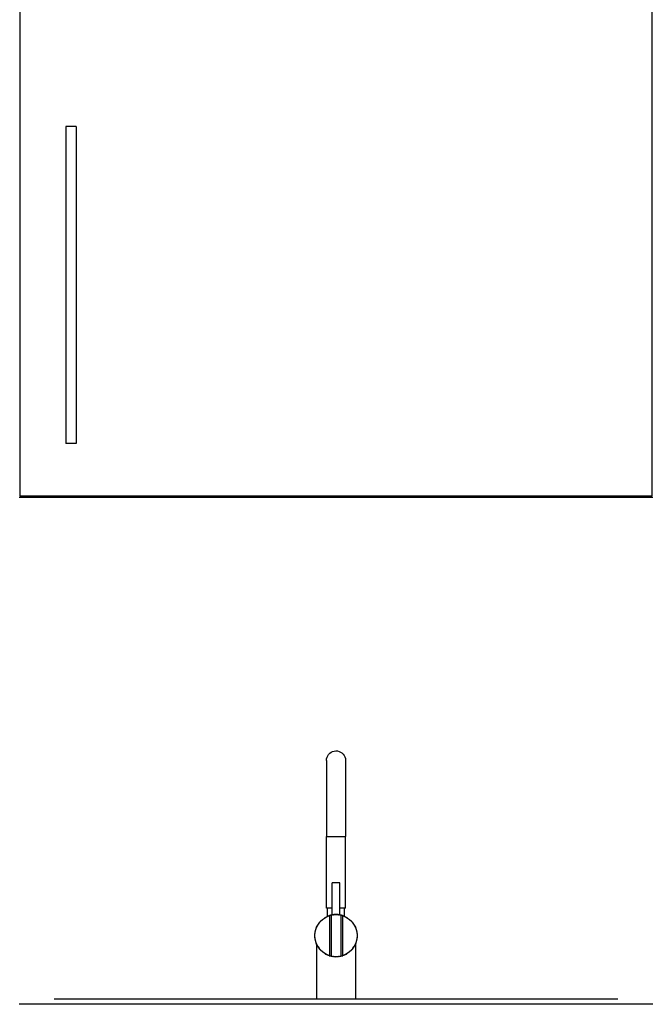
# Model space of a CAD drawing. Header units: millimetres. Extents: x 165469 to 203387225, y -6480348228 to 105421.
# Tile 26 of 67: x 203334451 to 203335050, y -6480305706 to -6480304774. Entities that reach past the tile are written whole.
import ezdxf

# ---------------------------------------------------------------- set-up
doc = ezdxf.new("R2010")
doc.units = ezdxf.units.MM
doc.header["$LTSCALE"] = 0.5
doc.header["$MEASUREMENT"] = 0
doc.linetypes.add('PLINE', pattern=[0])
doc.layers.add('273- Kjøkkeninnredning(Nye konstruksjoner)', color=7, linetype='Continuous')

msp = doc.modelspace()

# ---------------------------------------------------------------- linework, layer by layer
at = {"layer": '273- Kjøkkeninnredning(Nye konstruksjoner)', "linetype": 'PLINE'}
for p, q in [((203334451.47, -6480305225.25), (203334451.47, -6480304407.25)), ((203335049.47, -6480304407.25), (203335049.47, -6480305225.25)), ((203334494.52, -6480304875.25), (203334494.52, -6480304875.55)), ((203334504.52, -6480304875.25), (203334494.52, -6480304875.25)), ((203334494.52, -6480304875.55), (203334494.52, -6480304876.46)), ((203334494.52, -6480304876.46), (203334494.52, -6480304877.93)), ((203334494.52, -6480304877.93), (203334494.52, -6480304879.93)), ((203334494.52, -6480304879.93), (203334494.52, -6480304882.39)), ((203334504.52, -6480304875.25), (203334504.52, -6480304875.55)), ((203334504.52, -6480304875.55), (203334504.52, -6480304876.46)), ((203334504.52, -6480304876.46), (203334504.52, -6480304877.93)), ((203334504.52, -6480304877.93), (203334504.52, -6480304879.93)), ((203334504.52, -6480304879.93), (203334504.52, -6480304882.39)), ((203334494.52, -6480304882.39), (203334494.52, -6480304885.25)), ((203334494.52, -6480304885.25), (203334494.52, -6480304888.41)), ((203334494.52, -6480304888.41), (203334494.52, -6480304891.78)), ((203334504.52, -6480304882.39), (203334504.52, -6480304885.25)), ((203334504.52, -6480304885.25), (203334504.52, -6480304888.41)), ((203334504.52, -6480304888.41), (203334504.52, -6480304891.78)), ((203334494.52, -6480304891.78), (203334494.52, -6480304895.25)), ((203334494.52, -6480304895.25), (203334494.52, -6480305155.25)), ((203334504.52, -6480304891.78), (203334504.52, -6480304895.25)), ((203334504.52, -6480304895.25), (203334504.52, -6480305155.25)), ((203334494.52, -6480305155.25), (203334494.52, -6480305158.72)), ((203334494.52, -6480305158.72), (203334494.52, -6480305162.09)), ((203334504.52, -6480305155.25), (203334504.52, -6480305158.72)), ((203334504.52, -6480305158.72), (203334504.52, -6480305162.09)), ((203334494.52, -6480305162.09), (203334494.52, -6480305165.25)), ((203334494.52, -6480305165.25), (203334494.52, -6480305168.11)), ((203334494.52, -6480305168.11), (203334494.52, -6480305170.57)), ((203334504.52, -6480305162.09), (203334504.52, -6480305165.25)), ((203334504.52, -6480305165.25), (203334504.52, -6480305168.11)), ((203334504.52, -6480305168.11), (203334504.52, -6480305170.57)), ((203334494.52, -6480305170.57), (203334494.52, -6480305172.57)), ((203334494.52, -6480305172.57), (203334494.52, -6480305174.04)), ((203334494.52, -6480305174.04), (203334494.52, -6480305174.95)), ((203334494.52, -6480305174.95), (203334494.52, -6480305175.25)), ((203334504.52, -6480305175.25), (203334494.52, -6480305175.25)), ((203334504.52, -6480305170.57), (203334504.52, -6480305172.57)), ((203334504.52, -6480305172.57), (203334504.52, -6480305174.04)), ((203334504.52, -6480305174.04), (203334504.52, -6480305174.95)), ((203334504.52, -6480305174.95), (203334504.52, -6480305175.25)), ((203335049.47, -6480305225.25), (203334451.47, -6480305225.25)), ((203334468.47, -6480305226.25), (203334468.47, -6480305225.25)), ((203335032.47, -6480305226.25), (203335032.47, -6480305225.25)), ((203334468.47, -6480305226.25), (203334450.47, -6480305226.25)), ((203335032.47, -6480305226.25), (203334468.47, -6480305226.25)), ((203335050.47, -6480305226.25), (203335032.47, -6480305226.25)), ((203334744.57, -6480305468.46), (203334745.84, -6480305467.54)), ((203334745.84, -6480305467.54), (203334747.25, -6480305466.85)), ((203334747.25, -6480305466.85), (203334748.76, -6480305466.42)), ((203334748.76, -6480305466.42), (203334750.32, -6480305466.25)), ((203334750.32, -6480305466.25), (203334751.88, -6480305466.36)), ((203334751.88, -6480305466.36), (203334753.4, -6480305466.74)), ((203334753.4, -6480305466.74), (203334754.84, -6480305467.38)), ((203334754.84, -6480305467.38), (203334756.14, -6480305468.26)), ((203334756.14, -6480305468.26), (203334757.26, -6480305469.35)), ((203334741.47, -6480305475.41), (203334741.58, -6480305473.84)), ((203334741.47, -6480305475.41), (203334741.47, -6480305476.83)), ((203334741.47, -6480305476.83), (203334741.47, -6480305481.01)), ((203334741.58, -6480305473.84), (203334741.96, -6480305472.32)), ((203334741.96, -6480305472.32), (203334742.6, -6480305470.89)), ((203334742.6, -6480305470.89), (203334743.48, -6480305469.59)), ((203334743.48, -6480305469.59), (203334744.57, -6480305468.46)), ((203334757.26, -6480305469.35), (203334758.19, -6480305470.61)), ((203334758.19, -6480305470.61), (203334758.87, -6480305472.02)), ((203334758.87, -6480305472.02), (203334759.31, -6480305473.53)), ((203334759.31, -6480305473.53), (203334759.31, -6480305473.53)), ((203334759.31, -6480305473.53), (203334759.47, -6480305475.09)), ((203334759.47, -6480305475.09), (203334759.47, -6480305476.53)), ((203334759.47, -6480305476.53), (203334759.47, -6480305480.74)), ((203334741.47, -6480305481.01), (203334741.47, -6480305487.66)), ((203334759.47, -6480305480.74), (203334759.47, -6480305487.44)), ((203334741.47, -6480305487.66), (203334741.47, -6480305496.33)), ((203334741.47, -6480305496.33), (203334741.47, -6480305506.42)), ((203334759.47, -6480305487.44), (203334759.47, -6480305496.17)), ((203334759.47, -6480305496.17), (203334759.47, -6480305506.34)), ((203334741.47, -6480305506.42), (203334741.47, -6480305517.26)), ((203334759.47, -6480305506.34), (203334759.47, -6480305517.24)), ((203334741.47, -6480305517.26), (203334741.47, -6480305547.25)), ((203334759.47, -6480305517.24), (203334759.47, -6480305547.25)), ((203334741.47, -6480305547.25), (203334741.58, -6480305547.25)), ((203334741.47, -6480305615.25), (203334741.47, -6480305547.25)), ((203334741.58, -6480305547.25), (203334741.96, -6480305547.25)), ((203334741.96, -6480305547.25), (203334742.6, -6480305547.25)), ((203334742.6, -6480305547.25), (203334743.48, -6480305547.25)), ((203334743.48, -6480305547.25), (203334744.57, -6480305547.25)), ((203334744.57, -6480305547.25), (203334745.84, -6480305547.25)), ((203334745.84, -6480305547.25), (203334747.25, -6480305547.25)), ((203334747.25, -6480305547.25), (203334748.76, -6480305547.25)), ((203334748.76, -6480305547.25), (203334750.32, -6480305547.25)), ((203334750.32, -6480305547.25), (203334751.88, -6480305547.25)), ((203334751.88, -6480305547.25), (203334753.4, -6480305547.25)), ((203334753.4, -6480305547.25), (203334754.84, -6480305547.25)), ((203334754.84, -6480305547.25), (203334756.14, -6480305547.25)), ((203334756.14, -6480305547.25), (203334757.26, -6480305547.25)), ((203334757.26, -6480305547.25), (203334758.19, -6480305547.25)), ((203334758.19, -6480305547.25), (203334758.87, -6480305547.25)), ((203334758.87, -6480305547.25), (203334759.31, -6480305547.25)), ((203334759.31, -6480305547.25), (203334759.47, -6480305547.25)), ((203334759.47, -6480305615.25), (203334759.47, -6480305547.25)), ((203334747.03, -6480305591.25), (203334746.97, -6480305591.25)), ((203334746.97, -6480305621.56), (203334746.97, -6480305591.25)), ((203334747.18, -6480305591.25), (203334747.03, -6480305591.25)), ((203334747.44, -6480305591.25), (203334747.18, -6480305591.25)), ((203334747.79, -6480305591.25), (203334747.44, -6480305591.25)), ((203334748.22, -6480305591.25), (203334747.79, -6480305591.25)), ((203334748.72, -6480305591.25), (203334748.22, -6480305591.25)), ((203334749.28, -6480305591.25), (203334748.72, -6480305591.25)), ((203334749.86, -6480305591.25), (203334749.28, -6480305591.25)), ((203334750.47, -6480305591.25), (203334749.86, -6480305591.25)), ((203334751.08, -6480305591.25), (203334750.47, -6480305591.25)), ((203334751.67, -6480305591.25), (203334751.08, -6480305591.25)), ((203334752.22, -6480305591.25), (203334751.67, -6480305591.25)), ((203334752.72, -6480305591.25), (203334752.22, -6480305591.25)), ((203334753.15, -6480305591.25), (203334752.72, -6480305591.25)), ((203334753.5, -6480305591.25), (203334753.15, -6480305591.25)), ((203334753.76, -6480305591.25), (203334753.5, -6480305591.25)), ((203334753.92, -6480305591.25), (203334753.76, -6480305591.25)), ((203334753.97, -6480305591.25), (203334753.92, -6480305591.25)), ((203334753.97, -6480305621.56), (203334753.97, -6480305591.25)), ((203334741.61, -6480305615.25), (203334741.47, -6480305615.25)), ((203334742.02, -6480305615.25), (203334741.61, -6480305615.25)), ((203334742.68, -6480305615.25), (203334742.02, -6480305615.25)), ((203334742.47, -6480305622.92), (203334742.47, -6480305615.25)), ((203334743.58, -6480305615.25), (203334742.68, -6480305615.25)), ((203334744.69, -6480305615.25), (203334743.58, -6480305615.25)), ((203334745.97, -6480305615.25), (203334744.69, -6480305615.25)), ((203334746.97, -6480305615.25), (203334745.97, -6480305615.25)), ((203334754.97, -6480305615.25), (203334753.97, -6480305615.25)), ((203334756.26, -6480305615.25), (203334754.97, -6480305615.25)), ((203334757.37, -6480305615.25), (203334756.26, -6480305615.25)), ((203334758.27, -6480305615.25), (203334757.37, -6480305615.25)), ((203334758.93, -6480305615.25), (203334758.27, -6480305615.25)), ((203334758.47, -6480305622.92), (203334758.47, -6480305615.25)), ((203334759.34, -6480305615.25), (203334758.93, -6480305615.25)), ((203334759.47, -6480305615.25), (203334759.34, -6480305615.25)), ((203334735.15, -6480305628.39), (203334737.62, -6480305625.93)), ((203334735.93, -6480305627.53), (203334737.62, -6480305625.93)), ((203334737.62, -6480305625.93), (203334740.47, -6480305623.93)), ((203334737.62, -6480305625.93), (203334739.48, -6480305624.54)), ((203334739.48, -6480305624.54), (203334740.15, -6480305624.15)), ((203334740.47, -6480305623.93), (203334743.63, -6480305622.46)), ((203334740.82, -6480305623.77), (203334741.5, -6480305623.38)), ((203334741.5, -6480305623.38), (203334743.63, -6480305622.46)), ((203334742.59, -6480305622.87), (203334742.47, -6480305622.92)), ((203334742.96, -6480305622.72), (203334742.59, -6480305622.87)), ((203334743.54, -6480305622.49), (203334742.96, -6480305622.72)), ((203334743.61, -6480305622.47), (203334743.54, -6480305622.49)), ((203334743.63, -6480305622.46), (203334745.86, -6480305621.79)), ((203334743.63, -6480305622.46), (203334744.47, -6480305622.23)), ((203334744.34, -6480305622.21), (203334743.67, -6480305622.44)), ((203334745.33, -6480305621.92), (203334744.34, -6480305622.21)), ((203334745.97, -6480305621.83), (203334744.47, -6480305622.23)), ((203334744.47, -6480305622.23), (203334744.47, -6480305660.27)), ((203334745.72, -6480305621.83), (203334745.33, -6480305621.92)), ((203334745.86, -6480305621.79), (203334746.62, -6480305621.65)), ((203334745.97, -6480305621.83), (203334747, -6480305621.55)), ((203334745.97, -6480305621.83), (203334745.97, -6480305660.67)), ((203334746.47, -6480305621.65), (203334746.01, -6480305621.76)), ((203334746.9, -6480305621.58), (203334746.47, -6480305621.65)), ((203334747, -6480305621.55), (203334750.47, -6480305621.25)), ((203334747.18, -6480305621.52), (203334747.03, -6480305621.55)), ((203334747.44, -6480305621.49), (203334747.12, -6480305621.54)), ((203334747.44, -6480305621.48), (203334747.18, -6480305621.52)), ((203334747.39, -6480305621.52), (203334748.14, -6480305621.39)), ((203334747.79, -6480305621.43), (203334747.44, -6480305621.48)), ((203334748.02, -6480305621.41), (203334747.75, -6480305621.44)), ((203334748.22, -6480305621.38), (203334747.79, -6480305621.43)), ((203334748.14, -6480305621.39), (203334750.47, -6480305621.25)), ((203334748.72, -6480305621.33), (203334748.22, -6480305621.38)), ((203334748.72, -6480305621.34), (203334748.37, -6480305621.37)), ((203334749.28, -6480305621.29), (203334748.72, -6480305621.33)), ((203334750.47, -6480305621.25), (203334749.13, -6480305621.3)), ((203334749.86, -6480305621.26), (203334749.28, -6480305621.29)), ((203334750.47, -6480305621.25), (203334749.86, -6480305621.26)), ((203334751.08, -6480305621.26), (203334750.47, -6480305621.25)), ((203334751.82, -6480305621.3), (203334750.47, -6480305621.25)), ((203334750.47, -6480305621.25), (203334752.78, -6480305621.38)), ((203334750.47, -6480305621.25), (203334753.95, -6480305621.55)), ((203334751.67, -6480305621.29), (203334751.08, -6480305621.26)), ((203334752.22, -6480305621.33), (203334751.67, -6480305621.29)), ((203334752.72, -6480305621.38), (203334752.22, -6480305621.33)), ((203334752.58, -6480305621.37), (203334752.22, -6480305621.34)), ((203334753.15, -6480305621.43), (203334752.72, -6480305621.38)), ((203334752.78, -6480305621.38), (203334753.56, -6480305621.52)), ((203334753.5, -6480305621.48), (203334753.15, -6480305621.43)), ((203334753.22, -6480305621.44), (203334753.15, -6480305621.43)), ((203334753.76, -6480305621.52), (203334753.5, -6480305621.48)), ((203334753.82, -6480305621.54), (203334753.5, -6480305621.49)), ((203334753.92, -6480305621.55), (203334753.76, -6480305621.52)), ((203334753.95, -6480305621.55), (203334754.97, -6480305621.83)), ((203334754.47, -6480305621.65), (203334754.05, -6480305621.58)), ((203334754.32, -6480305621.65), (203334755.08, -6480305621.79)), ((203334754.93, -6480305621.76), (203334754.47, -6480305621.65)), ((203334754.97, -6480305621.83), (203334754.97, -6480305660.67)), ((203334756.47, -6480305622.23), (203334754.97, -6480305621.83)), ((203334755.08, -6480305621.79), (203334757.31, -6480305622.46)), ((203334755.61, -6480305621.92), (203334755.22, -6480305621.83)), ((203334756.6, -6480305622.21), (203334755.61, -6480305621.92)), ((203334756.47, -6480305622.23), (203334757.31, -6480305622.46)), ((203334756.47, -6480305622.23), (203334756.47, -6480305660.27)), ((203334757.27, -6480305622.44), (203334756.6, -6480305622.21)), ((203334757.31, -6480305622.46), (203334759.45, -6480305623.38)), ((203334757.31, -6480305622.46), (203334760.47, -6480305623.93)), ((203334757.4, -6480305622.49), (203334757.33, -6480305622.47)), ((203334757.99, -6480305622.72), (203334757.4, -6480305622.49)), ((203334758.35, -6480305622.87), (203334757.99, -6480305622.72)), ((203334758.47, -6480305622.92), (203334758.35, -6480305622.87)), ((203334759.45, -6480305623.38), (203334760.12, -6480305623.77)), ((203334760.47, -6480305623.93), (203334763.33, -6480305625.93)), ((203334760.79, -6480305624.15), (203334761.46, -6480305624.54)), ((203334761.46, -6480305624.54), (203334763.33, -6480305625.93)), ((203334763.33, -6480305625.93), (203334765.02, -6480305627.53)), ((203334763.33, -6480305625.93), (203334765.79, -6480305628.39)), ((203334730.78, -6480305637.78), (203334731.68, -6480305634.41)), ((203334730.78, -6480305637.78), (203334731.31, -6480305635.51)), ((203334731.31, -6480305635.51), (203334731.58, -6480305634.78)), ((203334731.68, -6480305634.41), (203334733.15, -6480305631.25)), ((203334731.84, -6480305634.06), (203334732.11, -6480305633.33)), ((203334732.11, -6480305633.33), (203334733.15, -6480305631.25)), ((203334733.15, -6480305631.25), (203334735.15, -6480305628.39)), ((203334733.15, -6480305631.25), (203334734.43, -6480305629.31)), ((203334734.43, -6480305629.31), (203334734.93, -6480305628.71)), ((203334735.43, -6480305628.12), (203334735.93, -6480305627.53)), ((203334765.02, -6480305627.53), (203334765.52, -6480305628.12)), ((203334765.79, -6480305628.39), (203334767.79, -6480305631.25)), ((203334766.02, -6480305628.71), (203334766.52, -6480305629.31)), ((203334766.52, -6480305629.31), (203334767.79, -6480305631.25)), ((203334767.79, -6480305631.25), (203334768.84, -6480305633.33)), ((203334767.79, -6480305631.25), (203334769.27, -6480305634.41)), ((203334768.84, -6480305633.33), (203334769.1, -6480305634.06)), ((203334769.27, -6480305634.41), (203334770.17, -6480305637.78)), ((203334769.37, -6480305634.78), (203334769.63, -6480305635.51)), ((203334769.63, -6480305635.51), (203334770.17, -6480305637.78)), ((203334730.47, -6480305641.25), (203334730.78, -6480305637.78)), ((203334730.78, -6480305644.72), (203334730.47, -6480305641.25)), ((203334730.51, -6480305640.09), (203334730.78, -6480305637.78)), ((203334730.51, -6480305640.86), (203334730.51, -6480305640.09)), ((203334730.51, -6480305642.41), (203334730.51, -6480305641.64)), ((203334730.78, -6480305644.72), (203334730.51, -6480305642.41)), ((203334731.31, -6480305646.99), (203334730.78, -6480305644.72)), ((203334731.68, -6480305648.09), (203334730.78, -6480305644.72)), ((203334770.17, -6480305644.72), (203334769.27, -6480305648.09)), ((203334770.17, -6480305644.72), (203334769.63, -6480305646.99)), ((203334770.17, -6480305637.78), (203334770.44, -6480305640.09)), ((203334770.17, -6480305637.78), (203334770.47, -6480305641.25)), ((203334770.47, -6480305641.25), (203334770.17, -6480305644.72)), ((203334770.44, -6480305642.41), (203334770.17, -6480305644.72)), ((203334770.44, -6480305640.09), (203334770.44, -6480305640.86)), ((203334770.44, -6480305641.64), (203334770.44, -6480305642.41)), ((203334731.58, -6480305647.72), (203334731.31, -6480305646.99)), ((203334733.15, -6480305651.25), (203334731.68, -6480305648.09)), ((203334732.11, -6480305649.17), (203334731.84, -6480305648.44)), ((203334732, -6480305648.93), (203334732.09, -6480305649.13)), ((203334732, -6480305648.93), (203334732, -6480305701.25)), ((203334733.15, -6480305651.25), (203334732.11, -6480305649.17)), ((203334732.13, -6480305649.21), (203334732.25, -6480305649.5)), ((203334732.25, -6480305649.5), (203334732.75, -6480305650.52)), ((203334732.75, -6480305650.52), (203334733.04, -6480305651.02)), ((203334734.43, -6480305653.19), (203334733.15, -6480305651.25)), ((203334735.15, -6480305654.11), (203334733.15, -6480305651.25)), ((203334733.27, -6480305651.43), (203334733.49, -6480305651.81)), ((203334733.49, -6480305651.81), (203334734.38, -6480305653.12)), ((203334734.93, -6480305653.79), (203334734.43, -6480305653.19)), ((203334734.92, -6480305653.79), (203334735, -6480305653.89)), ((203334737.62, -6480305656.57), (203334735.15, -6480305654.11)), ((203334735.3, -6480305654.26), (203334735.63, -6480305654.66)), ((203334735.93, -6480305654.97), (203334735.43, -6480305654.38)), ((203334735.63, -6480305654.66), (203334735.8, -6480305654.83)), ((203334765.79, -6480305654.11), (203334763.33, -6480305656.57)), ((203334765.52, -6480305654.38), (203334765.02, -6480305654.97)), ((203334765.14, -6480305654.83), (203334765.31, -6480305654.66)), ((203334765.31, -6480305654.66), (203334765.64, -6480305654.26)), ((203334767.79, -6480305651.25), (203334765.79, -6480305654.11)), ((203334765.95, -6480305653.89), (203334766.03, -6480305653.79)), ((203334766.52, -6480305653.19), (203334766.02, -6480305653.79)), ((203334767.79, -6480305651.25), (203334766.52, -6480305653.19)), ((203334766.56, -6480305653.12), (203334767.46, -6480305651.81)), ((203334767.46, -6480305651.81), (203334767.67, -6480305651.43)), ((203334769.27, -6480305648.09), (203334767.79, -6480305651.25)), ((203334768.84, -6480305649.17), (203334767.79, -6480305651.25)), ((203334767.91, -6480305651.02), (203334768.2, -6480305650.52)), ((203334768.2, -6480305650.52), (203334768.69, -6480305649.5)), ((203334768.69, -6480305649.5), (203334768.82, -6480305649.21)), ((203334769.1, -6480305648.44), (203334768.84, -6480305649.17)), ((203334768.85, -6480305649.13), (203334768.94, -6480305648.93)), ((203334768.94, -6480305648.93), (203334768.94, -6480305701.25)), ((203334769.63, -6480305646.99), (203334769.37, -6480305647.72)), ((203334737.62, -6480305656.57), (203334735.93, -6480305654.97)), ((203334736.31, -6480305655.34), (203334737.02, -6480305656.05)), ((203334737.02, -6480305656.05), (203334737.36, -6480305656.33)), ((203334739.48, -6480305657.96), (203334737.62, -6480305656.57)), ((203334740.47, -6480305658.57), (203334737.62, -6480305656.57)), ((203334738.03, -6480305656.88), (203334738.58, -6480305657.33)), ((203334738.58, -6480305657.33), (203334739.09, -6480305657.67)), ((203334740.15, -6480305658.35), (203334739.48, -6480305657.96)), ((203334739.86, -6480305658.18), (203334740.31, -6480305658.47)), ((203334740.31, -6480305658.47), (203334740.41, -6480305658.53)), ((203334743.63, -6480305660.04), (203334740.47, -6480305658.57)), ((203334740.66, -6480305658.66), (203334740.99, -6480305658.83)), ((203334741.5, -6480305659.12), (203334740.82, -6480305658.73)), ((203334743.63, -6480305660.04), (203334741.5, -6480305659.12)), ((203334741.81, -6480305659.26), (203334742.17, -6480305659.45)), ((203334742.17, -6480305659.45), (203334743.02, -6480305659.78)), ((203334745.86, -6480305660.71), (203334743.63, -6480305660.04)), ((203334744.47, -6480305660.27), (203334743.63, -6480305660.04)), ((203334743.88, -6480305660.12), (203334744.15, -6480305660.22)), ((203334744.15, -6480305660.22), (203334745.19, -6480305660.51)), ((203334744.47, -6480305660.27), (203334745.97, -6480305660.67)), ((203334746.62, -6480305660.85), (203334745.86, -6480305660.71)), ((203334747, -6480305660.95), (203334745.97, -6480305660.67)), ((203334746.03, -6480305660.74), (203334746.21, -6480305660.79)), ((203334746.21, -6480305660.79), (203334746.74, -6480305660.88)), ((203334750.47, -6480305661.25), (203334747, -6480305660.95)), ((203334747.36, -6480305660.98), (203334747.39, -6480305660.98)), ((203334748.15, -6480305661.11), (203334747.39, -6480305660.98)), ((203334750.47, -6480305661.25), (203334748.15, -6480305661.11)), ((203334748.23, -6480305661.12), (203334748.32, -6480305661.13)), ((203334748.32, -6480305661.13), (203334750.47, -6480305661.25)), ((203334753.95, -6480305660.95), (203334750.47, -6480305661.25)), ((203334752.79, -6480305661.11), (203334750.47, -6480305661.25)), ((203334750.47, -6480305661.25), (203334752.62, -6480305661.13)), ((203334752.62, -6480305661.13), (203334752.71, -6480305661.12)), ((203334753.56, -6480305660.98), (203334752.79, -6480305661.11)), ((203334753.56, -6480305660.98), (203334753.58, -6480305660.98)), ((203334754.97, -6480305660.67), (203334753.95, -6480305660.95)), ((203334754.21, -6480305660.88), (203334754.74, -6480305660.79)), ((203334755.08, -6480305660.71), (203334754.32, -6480305660.85)), ((203334754.74, -6480305660.79), (203334754.92, -6480305660.74)), ((203334754.97, -6480305660.67), (203334756.47, -6480305660.27)), ((203334757.31, -6480305660.04), (203334755.08, -6480305660.71)), ((203334755.76, -6480305660.51), (203334756.8, -6480305660.22)), ((203334757.31, -6480305660.04), (203334756.47, -6480305660.27)), ((203334756.8, -6480305660.22), (203334757.07, -6480305660.12)), ((203334760.47, -6480305658.57), (203334757.31, -6480305660.04)), ((203334759.45, -6480305659.12), (203334757.31, -6480305660.04)), ((203334757.92, -6480305659.78), (203334758.78, -6480305659.45)), ((203334758.78, -6480305659.45), (203334759.13, -6480305659.26)), ((203334760.12, -6480305658.73), (203334759.45, -6480305659.12)), ((203334759.96, -6480305658.83), (203334760.28, -6480305658.66)), ((203334763.33, -6480305656.57), (203334760.47, -6480305658.57)), ((203334760.53, -6480305658.53), (203334760.64, -6480305658.47)), ((203334760.64, -6480305658.47), (203334761.09, -6480305658.18)), ((203334761.46, -6480305657.96), (203334760.79, -6480305658.35)), ((203334763.33, -6480305656.57), (203334761.46, -6480305657.96)), ((203334761.85, -6480305657.67), (203334762.36, -6480305657.33)), ((203334762.36, -6480305657.33), (203334762.91, -6480305656.88)), ((203334765.02, -6480305654.97), (203334763.33, -6480305656.57)), ((203334763.59, -6480305656.33), (203334763.93, -6480305656.05)), ((203334763.93, -6480305656.05), (203334764.63, -6480305655.34)), ((203334483.82, -6480305701.25), (203334483.51, -6480305701.25)), ((203334484.72, -6480305701.25), (203334483.82, -6480305701.25)), ((203334486.19, -6480305701.25), (203334484.72, -6480305701.25)), ((203334488.19, -6480305701.25), (203334486.19, -6480305701.25)), ((203334490.66, -6480305701.25), (203334488.19, -6480305701.25)), ((203334493.51, -6480305701.25), (203334490.66, -6480305701.25)), ((203334496.67, -6480305701.25), (203334493.51, -6480305701.25)), ((203334500.04, -6480305701.25), (203334496.67, -6480305701.25)), ((203334503.51, -6480305701.25), (203334500.04, -6480305701.25)), ((203334997.43, -6480305701.25), (203334503.51, -6480305701.25)), ((203335000.91, -6480305701.25), (203334997.43, -6480305701.25)), ((203335004.27, -6480305701.25), (203335000.91, -6480305701.25)), ((203335007.43, -6480305701.25), (203335004.27, -6480305701.25)), ((203335010.29, -6480305701.25), (203335007.43, -6480305701.25)), ((203335012.75, -6480305701.25), (203335010.29, -6480305701.25)), ((203335014.75, -6480305701.25), (203335012.75, -6480305701.25)), ((203335016.23, -6480305701.25), (203335014.75, -6480305701.25)), ((203335017.13, -6480305701.25), (203335016.23, -6480305701.25)), ((203335017.43, -6480305701.25), (203335017.13, -6480305701.25)), ((203335050.47, -6480305706.25), (203334450.47, -6480305706.25))]:
    msp.add_line(p, q, dxfattribs=at)

doc.saveas('drawing.dxf')
